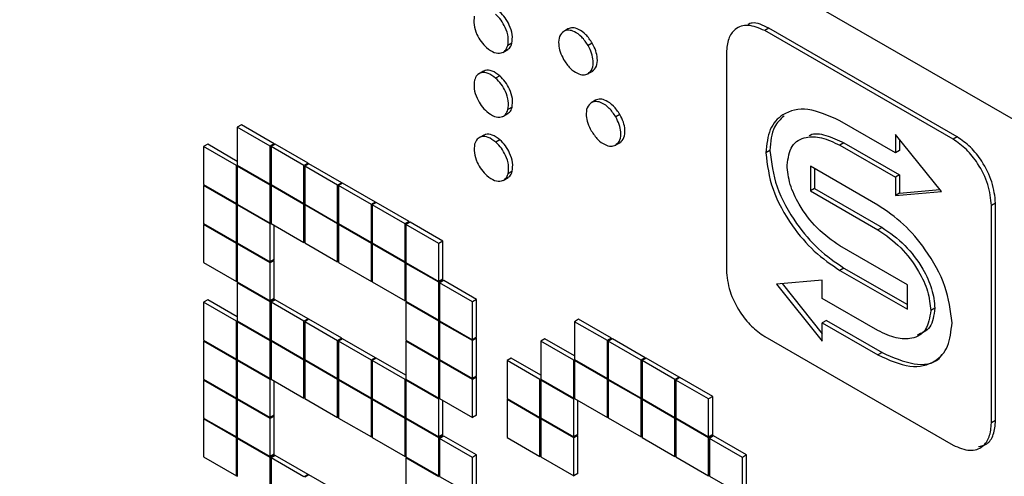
# Model space of a CAD drawing. Header units: millimetres. Extents: x 0 to 4200, y 0 to 2970.
# Tile 68 of 75: x 3128 to 3145, y 2218 to 2226. Entities that reach past the tile are written whole.
import ezdxf

# ---------------------------------------------------------------- set-up
doc = ezdxf.new("R2010")
doc.units = ezdxf.units.MM
doc.header["$LTSCALE"] = 10

msp = doc.modelspace()

# ---------------------------------------------------------------- linework, layer by layer
at = {"color": 7, "linetype": 'Continuous', "lineweight": 25}
for p, q in [((3154.07, 2218.932), (3094.389, 2253.385)), ((3137.578, 2225.506), (3137.569, 2225.5)), ((3137.649, 2225.547), (3137.578, 2225.506)), ((3141.104, 2225.56), (3141.033, 2225.519)), ((3144.273, 2223.649), (3141.033, 2225.519)), ((3144.343, 2223.69), (3141.104, 2225.56)), ((3136.687, 2225.301), (3136.616, 2225.26)), ((3138.069, 2225.303), (3137.998, 2225.262)), ((3136.531, 2225.144), (3136.619, 2225.195)), ((3140.374, 2225.138), (3140.374, 2221.397)), ((3136.201, 2224.822), (3136.113, 2224.771)), ((3136.479, 2224.741), (3136.408, 2224.7)), ((3137.989, 2224.772), (3138.078, 2224.823)), ((3138.052, 2224.278), (3138.043, 2224.273)), ((3138.123, 2224.319), (3138.052, 2224.278)), ((3136.534, 2224.043), (3136.622, 2224.094)), ((3136.69, 2224.199), (3136.619, 2224.158)), ((3138.544, 2224.075), (3138.473, 2224.034)), ((3132.037, 2223.896), (3131.966, 2223.856)), ((3132.602, 2223.57), (3132.037, 2223.896)), ((3143.282, 2223.416), (3142.326, 2223.968)), ((3131.966, 2223.856), (3131.966, 2223.202)), ((3132.532, 2223.529), (3131.966, 2223.856)), ((3136.204, 2223.72), (3136.115, 2223.669)), ((3144.071, 2222.749), (3143.282, 2223.731)), ((3143.282, 2223.731), (3143.282, 2223.416)), ((3131.457, 2223.562), (3131.386, 2223.521)), ((3131.966, 2223.268), (3131.457, 2223.562)), ((3132.602, 2223.57), (3132.532, 2223.529)), ((3132.617, 2223.562), (3132.546, 2223.521)), ((3132.602, 2223.554), (3132.602, 2223.57)), ((3133.182, 2223.235), (3132.617, 2223.562)), ((3136.482, 2223.639), (3136.411, 2223.598)), ((3138.464, 2223.544), (3138.552, 2223.595)), ((3142.396, 2223.587), (3142.326, 2223.546)), ((3142.326, 2223.546), (3143.282, 2222.994)), ((3142.396, 2223.587), (3143.353, 2223.034)), ((3143.353, 2223.643), (3143.353, 2223.457)), ((3144.343, 2223.69), (3144.273, 2223.649)), ((3131.386, 2223.521), (3131.386, 2222.868)), ((3131.952, 2223.194), (3131.386, 2223.521)), ((3132.532, 2222.876), (3132.532, 2223.529)), ((3132.546, 2223.521), (3132.546, 2222.868)), ((3133.111, 2223.194), (3132.546, 2223.521)), ((3141.122, 2223.456), (3141.052, 2223.415)), ((3143.353, 2223.457), (3143.282, 2223.416)), ((3131.966, 2223.202), (3131.952, 2223.194)), ((3131.966, 2223.202), (3132.532, 2222.876)), ((3133.182, 2223.235), (3133.111, 2223.194)), ((3133.196, 2223.227), (3133.126, 2223.186)), ((3133.182, 2223.219), (3133.182, 2223.235)), ((3133.762, 2222.9), (3133.196, 2223.227)), ((3131.952, 2222.541), (3131.952, 2223.194)), ((3131.98, 2223.194), (3131.966, 2223.186)), ((3131.966, 2223.186), (3131.966, 2222.533)), ((3132.532, 2222.86), (3131.966, 2223.186)), ((3133.111, 2222.541), (3133.111, 2223.194)), ((3133.126, 2223.186), (3133.126, 2222.533)), ((3133.691, 2222.86), (3133.126, 2223.186)), ((3136.693, 2223.097), (3136.622, 2223.056)), ((3142.98, 2222.513), (3141.819, 2223.183)), ((3141.819, 2223.183), (3141.819, 2222.761)), ((3141.89, 2223.142), (3141.89, 2222.802)), ((3143.353, 2223.034), (3143.282, 2222.994)), ((3143.353, 2223.034), (3143.353, 2222.719)), ((3131.386, 2222.868), (3131.952, 2222.541)), ((3132.546, 2222.884), (3132.532, 2222.876)), ((3132.546, 2222.868), (3132.532, 2222.86)), ((3132.546, 2222.868), (3133.111, 2222.541)), ((3133.762, 2222.9), (3133.691, 2222.86)), ((3133.776, 2222.892), (3133.705, 2222.851)), ((3133.762, 2222.884), (3133.762, 2222.9)), ((3134.342, 2222.566), (3133.776, 2222.892)), ((3136.537, 2222.941), (3136.625, 2222.992)), ((3143.282, 2222.994), (3143.282, 2222.679)), ((3131.4, 2222.859), (3131.386, 2222.851)), ((3131.386, 2222.851), (3131.386, 2222.198)), ((3131.952, 2222.525), (3131.386, 2222.851)), ((3132.532, 2222.206), (3132.532, 2222.86)), ((3132.56, 2222.86), (3132.546, 2222.851)), ((3132.546, 2222.851), (3132.546, 2222.198)), ((3133.111, 2222.525), (3132.546, 2222.851)), ((3133.691, 2222.206), (3133.691, 2222.86)), ((3133.705, 2222.851), (3133.705, 2222.198)), ((3134.271, 2222.525), (3133.705, 2222.851)), ((3141.89, 2222.802), (3141.819, 2222.761)), ((3141.819, 2222.761), (3142.98, 2222.091)), ((3141.89, 2222.802), (3143.051, 2222.131)), ((3143.282, 2222.679), (3144.071, 2222.749)), ((3143.353, 2222.719), (3143.282, 2222.679)), ((3143.353, 2222.719), (3144.045, 2222.782)), ((3131.966, 2222.549), (3131.952, 2222.541)), ((3131.966, 2222.533), (3131.952, 2222.525)), ((3131.952, 2221.871), (3131.952, 2222.525)), ((3131.966, 2222.533), (3132.532, 2222.206)), ((3131.98, 2222.525), (3131.966, 2222.517)), ((3133.126, 2222.549), (3133.111, 2222.541)), ((3133.126, 2222.533), (3133.111, 2222.525)), ((3133.111, 2221.872), (3133.111, 2222.525)), ((3133.126, 2222.533), (3133.691, 2222.206)), ((3133.14, 2222.525), (3133.126, 2222.517)), ((3134.342, 2222.566), (3134.271, 2222.525)), ((3134.271, 2221.872), (3134.271, 2222.525)), ((3134.356, 2222.558), (3134.285, 2222.517)), ((3134.342, 2222.549), (3134.342, 2222.566)), ((3134.922, 2222.231), (3134.356, 2222.558)), ((3145.003, 2222.547), (3144.932, 2222.506)), ((3145.003, 2218.806), (3145.003, 2222.547)), ((3131.966, 2222.517), (3131.966, 2221.863)), ((3132.532, 2222.19), (3131.966, 2222.517)), ((3133.126, 2222.517), (3133.126, 2221.863)), ((3133.691, 2222.19), (3133.126, 2222.517)), ((3134.285, 2222.517), (3134.285, 2221.863)), ((3134.851, 2222.19), (3134.285, 2222.517)), ((3144.932, 2218.765), (3144.932, 2222.506)), ((3131.386, 2222.198), (3131.952, 2221.871)), ((3131.4, 2222.19), (3131.386, 2222.182)), ((3132.546, 2222.214), (3132.532, 2222.206)), ((3132.546, 2222.198), (3132.532, 2222.19)), ((3132.532, 2221.537), (3132.532, 2222.19)), ((3132.546, 2222.198), (3133.111, 2221.872)), ((3133.705, 2222.215), (3133.691, 2222.206)), ((3133.705, 2222.198), (3133.691, 2222.19)), ((3133.691, 2221.537), (3133.691, 2222.19)), ((3133.705, 2222.198), (3134.271, 2221.872)), ((3133.72, 2222.19), (3133.705, 2222.182)), ((3134.922, 2222.231), (3134.851, 2222.19)), ((3134.851, 2221.537), (3134.851, 2222.19)), ((3134.936, 2222.223), (3134.865, 2222.182)), ((3134.922, 2222.215), (3134.922, 2222.231)), ((3135.502, 2221.896), (3134.936, 2222.223)), ((3131.386, 2222.182), (3131.386, 2221.528)), ((3131.952, 2221.855), (3131.386, 2222.182)), ((3132.602, 2221.578), (3132.602, 2222.165)), ((3133.705, 2222.182), (3133.705, 2221.529)), ((3134.271, 2221.855), (3133.705, 2222.182)), ((3134.865, 2222.182), (3134.865, 2221.529)), ((3135.431, 2221.855), (3134.865, 2222.182)), ((3143.051, 2222.131), (3142.98, 2222.091)), ((3131.966, 2221.88), (3131.952, 2221.871)), ((3131.966, 2221.863), (3131.952, 2221.855)), ((3131.952, 2221.202), (3131.952, 2221.855)), ((3131.966, 2221.863), (3132.532, 2221.537)), ((3131.98, 2221.855), (3131.966, 2221.847)), ((3131.966, 2221.847), (3131.966, 2221.194)), ((3132.532, 2221.52), (3131.966, 2221.847)), ((3133.126, 2221.88), (3133.111, 2221.872)), ((3133.126, 2221.863), (3133.691, 2221.537)), ((3134.285, 2221.88), (3134.271, 2221.872)), ((3134.285, 2221.863), (3134.271, 2221.855)), ((3134.271, 2221.202), (3134.271, 2221.855)), ((3134.285, 2221.863), (3134.851, 2221.537)), ((3134.299, 2221.855), (3134.285, 2221.847)), ((3134.285, 2221.847), (3134.285, 2221.194)), ((3134.851, 2221.521), (3134.285, 2221.847)), ((3135.502, 2221.896), (3135.431, 2221.855)), ((3135.431, 2221.202), (3135.431, 2221.855)), ((3135.502, 2221.243), (3135.502, 2221.896)), ((3143.486, 2221.143), (3142.326, 2221.813)), ((3131.386, 2221.528), (3131.952, 2221.202)), ((3132.602, 2221.578), (3132.532, 2221.537)), ((3132.602, 2221.561), (3132.532, 2221.52)), ((3132.532, 2220.867), (3132.532, 2221.52)), ((3132.602, 2221.561), (3132.588, 2221.569)), ((3132.602, 2220.908), (3132.602, 2221.561)), ((3133.705, 2221.545), (3133.691, 2221.537)), ((3133.705, 2221.529), (3134.271, 2221.202)), ((3134.865, 2221.545), (3134.851, 2221.537)), ((3134.865, 2221.529), (3134.851, 2221.521)), ((3134.851, 2220.867), (3134.851, 2221.521)), ((3134.865, 2221.529), (3135.431, 2221.202)), ((3134.879, 2221.521), (3134.865, 2221.512)), ((3134.865, 2221.512), (3134.865, 2220.859)), ((3135.431, 2221.186), (3134.865, 2221.512)), ((3142.396, 2221.431), (3142.326, 2221.391)), ((3142.326, 2221.391), (3143.486, 2220.721)), ((3142.396, 2221.431), (3143.486, 2220.802)), ((3131.966, 2221.21), (3131.952, 2221.202)), ((3131.966, 2221.194), (3132.532, 2220.867)), ((3131.98, 2221.186), (3131.966, 2221.177)), ((3131.966, 2221.177), (3131.966, 2220.524)), ((3132.532, 2220.851), (3131.966, 2221.177)), ((3134.285, 2221.21), (3134.271, 2221.202)), ((3134.285, 2221.194), (3134.851, 2220.867)), ((3135.502, 2221.243), (3135.431, 2221.202)), ((3135.502, 2221.227), (3135.431, 2221.186)), ((3135.431, 2220.533), (3135.431, 2221.186)), ((3135.516, 2221.219), (3135.445, 2221.178)), ((3135.445, 2221.178), (3135.445, 2220.524)), ((3136.011, 2220.851), (3135.445, 2221.178)), ((3135.502, 2221.227), (3135.487, 2221.235)), ((3135.502, 2221.21), (3135.502, 2221.227)), ((3136.081, 2220.892), (3135.516, 2221.219)), ((3142.023, 2221.225), (3141.234, 2221.154)), ((3142.023, 2220.91), (3142.023, 2221.225)), ((3141.234, 2221.154), (3142.023, 2220.172)), ((3141.331, 2221.163), (3142.023, 2220.301)), ((3143.486, 2220.721), (3143.486, 2221.143)), ((3131.457, 2220.883), (3131.386, 2220.843)), ((3131.386, 2220.843), (3131.386, 2220.189)), ((3131.952, 2220.516), (3131.386, 2220.843)), ((3131.966, 2220.589), (3131.457, 2220.883)), ((3132.602, 2220.908), (3132.532, 2220.867)), ((3132.602, 2220.892), (3132.532, 2220.851)), ((3132.532, 2220.198), (3132.532, 2220.851)), ((3132.617, 2220.883), (3132.546, 2220.843)), ((3133.111, 2220.516), (3132.546, 2220.843)), ((3132.546, 2220.843), (3132.546, 2220.189)), ((3132.602, 2220.892), (3132.588, 2220.9)), ((3132.602, 2220.875), (3132.602, 2220.892)), ((3133.182, 2220.557), (3132.617, 2220.883)), ((3134.865, 2220.876), (3134.851, 2220.867)), ((3134.865, 2220.859), (3135.431, 2220.533)), ((3134.879, 2220.851), (3134.865, 2220.843)), ((3134.865, 2220.843), (3134.865, 2220.19)), ((3135.431, 2220.516), (3134.865, 2220.843)), ((3136.081, 2220.892), (3136.011, 2220.851)), ((3136.011, 2220.198), (3136.011, 2220.851)), ((3136.081, 2220.239), (3136.081, 2220.892)), ((3142.98, 2220.357), (3142.023, 2220.91)), ((3143.959, 2220.74), (3143.888, 2220.7)), ((3131.966, 2220.524), (3131.952, 2220.516)), ((3131.952, 2219.863), (3131.952, 2220.516)), ((3131.966, 2220.524), (3132.532, 2220.198)), ((3131.98, 2220.516), (3131.966, 2220.508)), ((3131.966, 2220.508), (3131.966, 2219.855)), ((3132.532, 2220.181), (3131.966, 2220.508)), ((3133.182, 2220.557), (3133.111, 2220.516)), ((3133.111, 2219.863), (3133.111, 2220.516)), ((3133.196, 2220.549), (3133.126, 2220.508)), ((3133.691, 2220.181), (3133.126, 2220.508)), ((3133.126, 2220.508), (3133.126, 2219.855)), ((3133.182, 2220.541), (3133.182, 2220.557)), ((3133.762, 2220.222), (3133.196, 2220.549)), ((3135.445, 2220.541), (3135.431, 2220.533)), ((3135.445, 2220.524), (3135.431, 2220.516)), ((3135.431, 2219.863), (3135.431, 2220.516)), ((3135.445, 2220.524), (3136.011, 2220.198)), ((3135.459, 2220.516), (3135.445, 2220.508)), ((3135.445, 2220.508), (3135.445, 2219.855)), ((3136.011, 2220.182), (3135.445, 2220.508)), ((3137.835, 2220.549), (3137.764, 2220.508)), ((3137.764, 2220.508), (3137.764, 2219.855)), ((3138.33, 2220.182), (3137.764, 2220.508)), ((3138.401, 2220.223), (3137.835, 2220.549)), ((3142.094, 2220.528), (3142.023, 2220.487)), ((3142.094, 2220.528), (3143.051, 2219.976)), ((3142.023, 2220.172), (3142.023, 2220.487)), ((3142.023, 2220.487), (3142.98, 2219.935)), ((3131.386, 2220.189), (3131.952, 2219.863)), ((3131.4, 2220.181), (3131.386, 2220.173)), ((3131.952, 2219.846), (3131.386, 2220.173)), ((3131.386, 2220.173), (3131.386, 2219.52)), ((3132.546, 2220.206), (3132.532, 2220.198)), ((3132.546, 2220.189), (3132.532, 2220.181)), ((3132.532, 2219.528), (3132.532, 2220.181)), ((3132.546, 2220.189), (3133.111, 2219.863)), ((3132.56, 2220.181), (3132.546, 2220.173)), ((3132.546, 2220.173), (3132.546, 2219.52)), ((3133.111, 2219.847), (3132.546, 2220.173)), ((3133.762, 2220.222), (3133.691, 2220.181)), ((3133.691, 2219.528), (3133.691, 2220.181)), ((3133.776, 2220.214), (3133.705, 2220.173)), ((3134.271, 2219.847), (3133.705, 2220.173)), ((3133.705, 2220.173), (3133.705, 2219.52)), ((3133.762, 2220.206), (3133.762, 2220.222)), ((3134.342, 2219.887), (3133.776, 2220.214)), ((3134.865, 2220.19), (3135.431, 2219.863)), ((3134.879, 2220.181), (3134.865, 2220.173)), ((3135.431, 2219.847), (3134.865, 2220.173)), ((3134.865, 2220.173), (3134.865, 2219.52)), ((3136.081, 2220.239), (3136.011, 2220.198)), ((3136.081, 2220.222), (3136.011, 2220.182)), ((3136.011, 2219.528), (3136.011, 2220.182)), ((3136.081, 2220.222), (3136.067, 2220.231)), ((3136.081, 2219.569), (3136.081, 2220.222)), ((3137.255, 2220.214), (3137.184, 2220.174)), ((3137.184, 2220.174), (3137.184, 2219.52)), ((3137.75, 2219.847), (3137.184, 2220.174)), ((3137.764, 2219.92), (3137.255, 2220.214)), ((3138.401, 2220.223), (3138.33, 2220.182)), ((3138.33, 2219.529), (3138.33, 2220.182)), ((3138.415, 2220.214), (3138.344, 2220.174)), ((3138.344, 2220.174), (3138.344, 2219.52)), ((3138.91, 2219.847), (3138.344, 2220.174)), ((3138.401, 2220.206), (3138.401, 2220.223)), ((3138.98, 2219.888), (3138.415, 2220.214)), ((3141.033, 2220.254), (3144.273, 2218.384)), ((3131.966, 2219.871), (3131.952, 2219.863)), ((3131.966, 2219.855), (3131.952, 2219.846)), ((3131.952, 2219.193), (3131.952, 2219.846)), ((3131.966, 2219.855), (3132.532, 2219.528)), ((3131.98, 2219.846), (3131.966, 2219.838)), ((3132.532, 2219.512), (3131.966, 2219.838)), ((3131.966, 2219.838), (3131.966, 2219.185)), ((3133.126, 2219.871), (3133.111, 2219.863)), ((3133.126, 2219.855), (3133.111, 2219.847)), ((3133.111, 2219.193), (3133.111, 2219.847)), ((3133.126, 2219.855), (3133.691, 2219.528)), ((3133.14, 2219.847), (3133.126, 2219.838)), ((3133.126, 2219.838), (3133.126, 2219.185)), ((3133.691, 2219.512), (3133.126, 2219.838)), ((3134.342, 2219.887), (3134.271, 2219.847)), ((3134.271, 2219.193), (3134.271, 2219.847)), ((3134.356, 2219.879), (3134.285, 2219.838)), ((3134.851, 2219.512), (3134.285, 2219.838)), ((3134.285, 2219.838), (3134.285, 2219.185)), ((3134.342, 2219.871), (3134.342, 2219.887)), ((3134.865, 2219.585), (3134.356, 2219.879)), ((3135.445, 2219.871), (3135.431, 2219.863)), ((3135.445, 2219.855), (3135.431, 2219.847)), ((3135.431, 2219.194), (3135.431, 2219.847)), ((3135.445, 2219.855), (3136.011, 2219.528)), ((3135.459, 2219.847), (3135.445, 2219.839)), ((3136.011, 2219.512), (3135.445, 2219.839)), ((3135.445, 2219.839), (3135.445, 2219.185)), ((3136.675, 2219.88), (3136.605, 2219.839)), ((3136.605, 2219.839), (3136.605, 2219.185)), ((3137.17, 2219.512), (3136.605, 2219.839)), ((3137.184, 2219.586), (3136.675, 2219.88)), ((3137.764, 2219.855), (3137.75, 2219.847)), ((3137.75, 2219.194), (3137.75, 2219.847)), ((3137.764, 2219.855), (3138.33, 2219.529)), ((3137.778, 2219.847), (3137.764, 2219.839)), ((3137.764, 2219.839), (3137.764, 2219.186)), ((3138.33, 2219.512), (3137.764, 2219.839)), ((3138.98, 2219.888), (3138.91, 2219.847)), ((3138.91, 2219.194), (3138.91, 2219.847)), ((3138.995, 2219.88), (3138.924, 2219.839)), ((3138.924, 2219.839), (3138.924, 2219.186)), ((3139.49, 2219.512), (3138.924, 2219.839)), ((3138.98, 2219.872), (3138.98, 2219.888)), ((3139.56, 2219.553), (3138.995, 2219.88)), ((3143.051, 2219.976), (3142.98, 2219.935)), ((3131.386, 2219.52), (3131.952, 2219.193)), ((3131.4, 2219.512), (3131.386, 2219.503)), ((3131.952, 2219.177), (3131.386, 2219.503)), ((3131.386, 2219.503), (3131.386, 2218.85)), ((3132.546, 2219.536), (3132.532, 2219.528)), ((3132.546, 2219.52), (3132.532, 2219.512)), ((3132.532, 2218.858), (3132.532, 2219.512)), ((3132.546, 2219.52), (3133.111, 2219.193)), ((3132.602, 2218.899), (3132.602, 2219.487)), ((3133.705, 2219.536), (3133.691, 2219.528)), ((3133.705, 2219.52), (3133.691, 2219.512)), ((3133.691, 2218.859), (3133.691, 2219.512)), ((3133.705, 2219.52), (3134.271, 2219.193)), ((3133.72, 2219.512), (3133.705, 2219.504)), ((3133.705, 2219.504), (3133.705, 2218.85)), ((3134.271, 2219.177), (3133.705, 2219.504)), ((3134.865, 2219.52), (3134.851, 2219.512)), ((3134.851, 2218.859), (3134.851, 2219.512)), ((3134.865, 2219.52), (3135.431, 2219.194)), ((3134.879, 2219.512), (3134.865, 2219.504)), ((3134.865, 2219.504), (3134.865, 2218.851)), ((3135.431, 2219.177), (3134.865, 2219.504)), ((3136.081, 2219.569), (3136.011, 2219.528)), ((3136.081, 2219.553), (3136.011, 2219.512)), ((3136.011, 2218.859), (3136.011, 2219.512)), ((3136.081, 2219.553), (3136.067, 2219.561)), ((3136.081, 2218.9), (3136.081, 2219.553)), ((3137.184, 2219.52), (3137.17, 2219.512)), ((3137.17, 2218.859), (3137.17, 2219.512)), ((3137.184, 2219.52), (3137.75, 2219.194)), ((3137.199, 2219.512), (3137.184, 2219.504)), ((3137.75, 2219.177), (3137.184, 2219.504)), ((3137.184, 2219.504), (3137.184, 2218.851)), ((3138.344, 2219.537), (3138.33, 2219.529)), ((3138.344, 2219.52), (3138.33, 2219.512)), ((3138.33, 2218.859), (3138.33, 2219.512)), ((3138.344, 2219.52), (3138.91, 2219.194)), ((3138.358, 2219.512), (3138.344, 2219.504)), ((3138.344, 2219.504), (3138.344, 2218.851)), ((3138.91, 2219.178), (3138.344, 2219.504)), ((3139.56, 2219.553), (3139.49, 2219.512)), ((3139.49, 2218.859), (3139.49, 2219.512)), ((3139.574, 2219.545), (3139.504, 2219.504)), ((3139.504, 2219.504), (3139.504, 2218.851)), ((3140.069, 2219.178), (3139.504, 2219.504)), ((3139.56, 2219.537), (3139.56, 2219.553)), ((3140.14, 2219.218), (3139.574, 2219.545)), ((3131.966, 2219.201), (3131.952, 2219.193)), ((3131.966, 2219.185), (3131.952, 2219.177)), ((3131.952, 2218.524), (3131.952, 2219.177)), ((3131.966, 2219.185), (3132.532, 2218.858)), ((3131.98, 2219.177), (3131.966, 2219.169)), ((3131.966, 2219.169), (3131.966, 2218.515)), ((3132.532, 2218.842), (3131.966, 2219.169)), ((3133.126, 2219.201), (3133.111, 2219.193)), ((3133.126, 2219.185), (3133.691, 2218.859)), ((3134.285, 2219.202), (3134.271, 2219.193)), ((3134.285, 2219.185), (3134.271, 2219.177)), ((3134.271, 2218.524), (3134.271, 2219.177)), ((3134.285, 2219.185), (3134.851, 2218.859)), ((3134.299, 2219.177), (3134.285, 2219.169)), ((3134.285, 2219.169), (3134.285, 2218.516)), ((3134.851, 2218.842), (3134.285, 2219.169)), ((3135.445, 2219.202), (3135.431, 2219.194)), ((3135.445, 2219.185), (3135.431, 2219.177)), ((3135.431, 2218.524), (3135.431, 2219.177)), ((3135.445, 2219.185), (3136.011, 2218.859)), ((3135.502, 2218.565), (3135.502, 2219.153)), ((3136.605, 2219.185), (3137.17, 2218.859)), ((3136.619, 2219.177), (3136.605, 2219.169)), ((3136.605, 2219.169), (3136.605, 2218.516)), ((3137.17, 2218.843), (3136.605, 2219.169)), ((3137.764, 2219.202), (3137.75, 2219.194)), ((3137.764, 2219.186), (3137.75, 2219.177)), ((3137.75, 2218.524), (3137.75, 2219.177)), ((3137.764, 2219.186), (3138.33, 2218.859)), ((3137.821, 2218.565), (3137.821, 2219.153)), ((3138.924, 2219.202), (3138.91, 2219.194)), ((3138.924, 2219.186), (3138.91, 2219.178)), ((3138.91, 2218.524), (3138.91, 2219.178)), ((3138.924, 2219.186), (3139.49, 2218.859)), ((3138.938, 2219.178), (3138.924, 2219.169)), ((3138.924, 2219.169), (3138.924, 2218.516)), ((3139.49, 2218.843), (3138.924, 2219.169)), ((3140.14, 2219.218), (3140.069, 2219.178)), ((3140.069, 2218.524), (3140.069, 2219.178)), ((3140.14, 2218.565), (3140.14, 2219.218)), ((3131.386, 2218.85), (3131.952, 2218.524)), ((3131.4, 2218.842), (3131.386, 2218.834)), ((3131.952, 2218.507), (3131.386, 2218.834)), ((3131.386, 2218.834), (3131.386, 2218.181)), ((3132.602, 2218.899), (3132.532, 2218.858)), ((3132.602, 2218.883), (3132.532, 2218.842)), ((3132.532, 2218.189), (3132.532, 2218.842)), ((3132.602, 2218.883), (3132.588, 2218.891)), ((3132.602, 2218.23), (3132.602, 2218.883)), ((3133.705, 2218.867), (3133.691, 2218.859)), ((3133.705, 2218.85), (3134.271, 2218.524)), ((3134.865, 2218.867), (3134.851, 2218.859)), ((3134.865, 2218.851), (3134.851, 2218.842)), ((3134.851, 2218.189), (3134.851, 2218.842)), ((3134.865, 2218.851), (3135.431, 2218.524)), ((3134.879, 2218.842), (3134.865, 2218.834)), ((3134.865, 2218.834), (3134.865, 2218.181)), ((3135.431, 2218.508), (3134.865, 2218.834)), ((3136.081, 2218.9), (3136.011, 2218.859)), ((3137.184, 2218.867), (3137.17, 2218.859)), ((3137.184, 2218.851), (3137.17, 2218.843)), ((3137.17, 2218.189), (3137.17, 2218.843)), ((3137.184, 2218.851), (3137.75, 2218.524)), ((3137.199, 2218.843), (3137.184, 2218.834)), ((3137.184, 2218.834), (3137.184, 2218.181)), ((3137.75, 2218.508), (3137.184, 2218.834)), ((3138.344, 2218.867), (3138.33, 2218.859)), ((3138.344, 2218.851), (3138.91, 2218.524)), ((3139.504, 2218.867), (3139.49, 2218.859)), ((3139.504, 2218.851), (3139.49, 2218.843)), ((3139.49, 2218.19), (3139.49, 2218.843)), ((3139.504, 2218.851), (3140.069, 2218.524)), ((3139.518, 2218.843), (3139.504, 2218.835)), ((3139.504, 2218.835), (3139.504, 2218.181)), ((3140.069, 2218.508), (3139.504, 2218.835)), ((3145.003, 2218.806), (3144.932, 2218.765)), ((3131.966, 2218.532), (3131.952, 2218.524)), ((3131.966, 2218.515), (3131.952, 2218.507)), ((3131.952, 2217.854), (3131.952, 2218.507)), ((3131.966, 2218.515), (3132.532, 2218.189)), ((3131.98, 2218.507), (3131.966, 2218.499)), ((3131.966, 2218.499), (3131.966, 2217.846)), ((3132.532, 2218.173), (3131.966, 2218.499)), ((3134.285, 2218.532), (3134.271, 2218.524)), ((3134.285, 2218.516), (3134.851, 2218.189)), ((3135.502, 2218.565), (3135.431, 2218.524)), ((3135.502, 2218.548), (3135.431, 2218.508)), ((3135.431, 2217.854), (3135.431, 2218.508)), ((3135.516, 2218.54), (3135.445, 2218.499)), ((3135.445, 2218.499), (3135.445, 2217.846)), ((3136.011, 2218.173), (3135.445, 2218.499)), ((3135.502, 2218.548), (3135.487, 2218.557)), ((3135.502, 2218.532), (3135.502, 2218.548)), ((3136.081, 2218.214), (3135.516, 2218.54)), ((3136.605, 2218.516), (3137.17, 2218.189)), ((3137.821, 2218.565), (3137.75, 2218.524)), ((3137.821, 2218.549), (3137.75, 2218.508)), ((3137.75, 2217.855), (3137.75, 2218.508)), ((3137.821, 2218.549), (3137.807, 2218.557)), ((3137.821, 2217.895), (3137.821, 2218.549)), ((3138.924, 2218.532), (3138.91, 2218.524)), ((3138.924, 2218.516), (3139.49, 2218.19)), ((3140.14, 2218.565), (3140.069, 2218.524)), ((3140.14, 2218.549), (3140.069, 2218.508)), ((3140.069, 2217.855), (3140.069, 2218.508)), ((3140.154, 2218.541), (3140.084, 2218.5)), ((3140.084, 2218.5), (3140.084, 2217.847)), ((3140.649, 2218.173), (3140.084, 2218.5)), ((3140.14, 2218.549), (3140.126, 2218.557)), ((3140.14, 2218.533), (3140.14, 2218.549)), ((3140.72, 2218.214), (3140.154, 2218.541)), ((3131.386, 2218.181), (3131.952, 2217.854)), ((3132.602, 2218.23), (3132.532, 2218.189)), ((3132.602, 2218.213), (3132.532, 2218.173)), ((3132.532, 2217.519), (3132.532, 2218.173)), ((3132.617, 2218.205), (3132.546, 2218.164)), ((3132.546, 2218.164), (3132.546, 2217.511)), ((3133.111, 2217.838), (3132.546, 2218.164)), ((3132.602, 2218.213), (3132.588, 2218.222)), ((3132.602, 2218.197), (3132.602, 2218.213)), ((3133.182, 2217.879), (3132.617, 2218.205)), ((3134.865, 2218.197), (3134.851, 2218.189)), ((3134.865, 2218.181), (3135.431, 2217.854)), ((3134.879, 2218.173), (3134.865, 2218.165)), ((3134.865, 2218.165), (3134.865, 2217.511)), ((3135.431, 2217.838), (3134.865, 2218.165)), ((3136.081, 2218.214), (3136.011, 2218.173)), ((3136.011, 2217.52), (3136.011, 2218.173)), ((3136.081, 2217.56), (3136.081, 2218.214)), ((3137.184, 2218.197), (3137.17, 2218.189)), ((3137.184, 2218.181), (3137.75, 2217.855)), ((3139.504, 2218.198), (3139.49, 2218.19)), ((3139.504, 2218.181), (3140.069, 2217.855)), ((3140.72, 2218.214), (3140.649, 2218.173)), ((3140.649, 2217.52), (3140.649, 2218.173)), ((3140.72, 2217.561), (3140.72, 2218.214)), ((3131.966, 2217.862), (3131.952, 2217.854)), ((3133.182, 2217.879), (3133.111, 2217.838)), ((3133.196, 2217.87), (3133.126, 2217.83)), ((3133.182, 2217.862), (3133.182, 2217.879)), ((3133.762, 2217.544), (3133.196, 2217.87)), ((3135.445, 2217.863), (3135.431, 2217.854)), ((3135.445, 2217.846), (3136.011, 2217.52)), ((3137.821, 2217.895), (3137.75, 2217.855)), ((3140.084, 2217.863), (3140.069, 2217.855)), ((3140.084, 2217.847), (3140.649, 2217.52))]:
    msp.add_line(p, q, dxfattribs=at)
for points, knots in [([(3136.041, 2225.768), (3136.036, 2225.72), (3136.024, 2225.626), (3136.076, 2225.464), (3136.155, 2225.325), (3136.22, 2225.259), (3136.253, 2225.226)], [0, 0, 0, 0, 0.283761, 0.557902, 0.774965, 1, 1, 1, 1]), ([(3136.616, 2225.26), (3136.622, 2225.308), (3136.634, 2225.402), (3136.582, 2225.563), (3136.503, 2225.703), (3136.438, 2225.769), (3136.405, 2225.802)], [0, 0, 0, 0, 0.283763, 0.557916, 0.775026, 1, 1, 1, 1]), ([(3136.687, 2225.301), (3136.693, 2225.348), (3136.704, 2225.442), (3136.652, 2225.604), (3136.573, 2225.744), (3136.509, 2225.809), (3136.476, 2225.843)], [0, 0, 0, 0, 0.283763, 0.557916, 0.775026, 1, 1, 1, 1]), ([(3141.033, 2225.519), (3140.935, 2225.561), (3140.742, 2225.643), (3140.527, 2225.564), (3140.397, 2225.39), (3140.382, 2225.223), (3140.374, 2225.138)], [0, 0, 0, 0, 0.283546, 0.557886, 0.775091, 1, 1, 1, 1]), ([(3141.104, 2225.56), (3141.002, 2225.61), (3140.866, 2225.678), (3140.767, 2225.635), (3140.742, 2225.624)], [0, 0, 0, 0, 0.747667, 1, 1, 1, 1]), ([(3137.578, 2225.506), (3137.55, 2225.481), (3137.497, 2225.431), (3137.484, 2225.295), (3137.511, 2225.152), (3137.555, 2225.065), (3137.577, 2225.02)], [0, 0, 0, 0, 0.283804, 0.558036, 0.775116, 1, 1, 1, 1]), ([(3137.998, 2225.262), (3137.963, 2225.314), (3137.894, 2225.416), (3137.769, 2225.503), (3137.659, 2225.535), (3137.605, 2225.516), (3137.578, 2225.506)], [0, 0, 0, 0, 0.283673, 0.557878, 0.775011, 1, 1, 1, 1]), ([(3138.069, 2225.303), (3138.034, 2225.355), (3137.964, 2225.457), (3137.84, 2225.543), (3137.73, 2225.576), (3137.676, 2225.556), (3137.649, 2225.547)], [0, 0, 0, 0, 0.283673, 0.557878, 0.775011, 1, 1, 1, 1]), ([(3136.253, 2225.226), (3136.297, 2225.193), (3136.384, 2225.13), (3136.498, 2225.124), (3136.58, 2225.168), (3136.604, 2225.229), (3136.616, 2225.26)], [0, 0, 0, 0, 0.283634, 0.557805, 0.774898, 1, 1, 1, 1]), ([(3136.607, 2225.196), (3136.62, 2225.201), (3136.659, 2225.219), (3136.676, 2225.268), (3136.687, 2225.301)], [0, 0, 0, 0, 0.328141, 1, 1, 1, 1]), ([(3137.998, 2224.777), (3138.025, 2224.802), (3138.079, 2224.851), (3138.091, 2224.988), (3138.064, 2225.13), (3138.021, 2225.218), (3137.998, 2225.262)], [0, 0, 0, 0, 0.283542, 0.557749, 0.774901, 1, 1, 1, 1]), ([(3138.069, 2224.818), (3138.096, 2224.843), (3138.15, 2224.892), (3138.162, 2225.028), (3138.135, 2225.171), (3138.091, 2225.259), (3138.069, 2225.303)], [0, 0, 0, 0, 0.283542, 0.557749, 0.774901, 1, 1, 1, 1]), ([(3137.577, 2225.02), (3137.612, 2224.968), (3137.682, 2224.866), (3137.807, 2224.78), (3137.917, 2224.747), (3137.971, 2224.767), (3137.998, 2224.777)], [0, 0, 0, 0, 0.2836203, 0.5577267, 0.7748198, 1, 1, 1, 1]), ([(3136.408, 2224.7), (3136.364, 2224.732), (3136.277, 2224.796), (3136.163, 2224.802), (3136.081, 2224.758), (3136.057, 2224.697), (3136.044, 2224.666)], [0, 0, 0, 0, 0.28358, 0.557699, 0.774865, 1, 1, 1, 1]), ([(3136.479, 2224.741), (3136.435, 2224.773), (3136.349, 2224.835), (3136.246, 2224.847), (3136.206, 2224.82), (3136.195, 2224.812)], [0, 0, 0, 0, 0.426782, 0.839326, 1, 1, 1, 1]), ([(3136.69, 2224.199), (3136.696, 2224.247), (3136.707, 2224.341), (3136.655, 2224.502), (3136.576, 2224.642), (3136.512, 2224.707), (3136.479, 2224.741)], [0, 0, 0, 0, 0.283667, 0.557888, 0.774988, 1, 1, 1, 1]), ([(3136.044, 2224.666), (3136.038, 2224.618), (3136.027, 2224.524), (3136.079, 2224.363), (3136.158, 2224.223), (3136.223, 2224.158), (3136.256, 2224.124)], [0, 0, 0, 0, 0.283529, 0.557844, 0.775045, 1, 1, 1, 1]), ([(3136.619, 2224.158), (3136.625, 2224.206), (3136.637, 2224.3), (3136.585, 2224.461), (3136.506, 2224.601), (3136.441, 2224.667), (3136.408, 2224.7)], [0, 0, 0, 0, 0.283667, 0.557888, 0.774988, 1, 1, 1, 1]), ([(3138.052, 2224.278), (3138.025, 2224.253), (3137.971, 2224.204), (3137.959, 2224.067), (3137.986, 2223.924), (3138.029, 2223.837), (3138.052, 2223.793)], [0, 0, 0, 0, 0.283475, 0.557773, 0.774968, 1, 1, 1, 1]), ([(3138.473, 2224.034), (3138.438, 2224.086), (3138.368, 2224.189), (3138.243, 2224.275), (3138.133, 2224.307), (3138.079, 2224.288), (3138.052, 2224.278)], [0, 0, 0, 0, 0.28373, 0.557892, 0.774975, 1, 1, 1, 1]), ([(3138.544, 2224.075), (3138.508, 2224.127), (3138.439, 2224.229), (3138.314, 2224.316), (3138.204, 2224.348), (3138.15, 2224.329), (3138.123, 2224.319)], [0, 0, 0, 0, 0.28373, 0.557892, 0.774975, 1, 1, 1, 1]), ([(3136.256, 2224.124), (3136.3, 2224.092), (3136.387, 2224.028), (3136.501, 2224.023), (3136.583, 2224.066), (3136.607, 2224.127), (3136.619, 2224.158)], [0, 0, 0, 0, 0.2837363, 0.5580095, 0.7751269, 1, 1, 1, 1]), ([(3136.61, 2224.094), (3136.623, 2224.1), (3136.662, 2224.118), (3136.679, 2224.166), (3136.69, 2224.199)], [0, 0, 0, 0, 0.328629, 1, 1, 1, 1]), ([(3138.543, 2223.59), (3138.57, 2223.615), (3138.624, 2223.664), (3138.637, 2223.801), (3138.61, 2223.944), (3138.566, 2224.031), (3138.544, 2224.075)], [0, 0, 0, 0, 0.283653, 0.557864, 0.775007, 1, 1, 1, 1]), ([(3142.326, 2223.968), (3142.137, 2224.053), (3141.774, 2224.216), (3141.357, 2224.119), (3141.099, 2223.845), (3141.067, 2223.558), (3141.052, 2223.415)], [0, 0, 0, 0, 0.300193, 0.579219, 0.789369, 1, 1, 1, 1]), ([(3141.365, 2224.048), (3141.303, 2223.992), (3141.158, 2223.862), (3141.135, 2223.603), (3141.122, 2223.456)], [0, 0, 0, 0, 0.431566, 1, 1, 1, 1]), ([(3138.472, 2223.549), (3138.5, 2223.574), (3138.553, 2223.623), (3138.566, 2223.76), (3138.539, 2223.903), (3138.495, 2223.99), (3138.473, 2224.034)], [0, 0, 0, 0, 0.283653, 0.557864, 0.775007, 1, 1, 1, 1]), ([(3136.482, 2223.639), (3136.438, 2223.671), (3136.352, 2223.733), (3136.249, 2223.745), (3136.209, 2223.718), (3136.198, 2223.71)], [0, 0, 0, 0, 0.4266318, 0.8387931, 1, 1, 1, 1]), ([(3138.052, 2223.793), (3138.087, 2223.741), (3138.156, 2223.638), (3138.281, 2223.552), (3138.391, 2223.52), (3138.445, 2223.539), (3138.472, 2223.549)], [0, 0, 0, 0, 0.2837411, 0.5578936, 0.7750172, 1, 1, 1, 1]), ([(3141.795, 2223.708), (3141.802, 2223.712), (3141.875, 2223.763), (3142.091, 2223.727), (3142.292, 2223.635), (3142.396, 2223.587)], [0, 0, 0, 0, 0.048715, 0.507493, 1, 1, 1, 1]), ([(3136.047, 2223.565), (3136.041, 2223.517), (3136.03, 2223.423), (3136.082, 2223.261), (3136.161, 2223.121), (3136.226, 2223.056), (3136.259, 2223.022)], [0, 0, 0, 0, 0.283866, 0.558115, 0.775152, 1, 1, 1, 1]), ([(3136.411, 2223.598), (3136.367, 2223.631), (3136.28, 2223.694), (3136.166, 2223.7), (3136.084, 2223.656), (3136.06, 2223.595), (3136.047, 2223.565)], [0, 0, 0, 0, 0.2838, 0.557975, 0.775043, 1, 1, 1, 1]), ([(3136.622, 2223.056), (3136.628, 2223.104), (3136.64, 2223.198), (3136.588, 2223.36), (3136.509, 2223.499), (3136.444, 2223.565), (3136.411, 2223.598)], [0, 0, 0, 0, 0.283789, 0.557956, 0.775028, 1, 1, 1, 1]), ([(3136.693, 2223.097), (3136.699, 2223.145), (3136.71, 2223.239), (3136.658, 2223.401), (3136.58, 2223.54), (3136.515, 2223.606), (3136.482, 2223.639)], [0, 0, 0, 0, 0.283789, 0.557956, 0.775028, 1, 1, 1, 1]), ([(3141.417, 2223.204), (3141.436, 2223.324), (3141.474, 2223.567), (3141.723, 2223.7), (3142.014, 2223.696), (3142.219, 2223.597), (3142.326, 2223.546)], [0, 0, 0, 0, 0.258953, 0.527679, 0.755466, 1, 1, 1, 1]), ([(3144.932, 2222.506), (3144.919, 2222.627), (3144.894, 2222.865), (3144.718, 2223.214), (3144.503, 2223.489), (3144.35, 2223.595), (3144.273, 2223.649)], [0, 0, 0, 0, 0.283659, 0.558035, 0.7752, 1, 1, 1, 1]), ([(3145.003, 2222.547), (3144.99, 2222.668), (3144.965, 2222.906), (3144.789, 2223.255), (3144.574, 2223.529), (3144.421, 2223.636), (3144.343, 2223.69)], [0, 0, 0, 0, 0.283659, 0.558035, 0.7752, 1, 1, 1, 1]), ([(3141.052, 2223.415), (3141.077, 2223.207), (3141.129, 2222.787), (3141.475, 2222.174), (3141.886, 2221.689), (3142.176, 2221.492), (3142.326, 2221.391)], [0, 0, 0, 0, 0.26655, 0.536894, 0.761408, 1, 1, 1, 1]), ([(3141.122, 2223.456), (3141.148, 2223.248), (3141.2, 2222.828), (3141.546, 2222.215), (3141.957, 2221.73), (3142.247, 2221.533), (3142.396, 2221.431)], [0, 0, 0, 0, 0.26655, 0.536894, 0.761408, 1, 1, 1, 1]), ([(3142.326, 2221.813), (3142.192, 2221.906), (3141.935, 2222.085), (3141.638, 2222.481), (3141.452, 2222.874), (3141.429, 2223.094), (3141.417, 2223.204)], [0, 0, 0, 0, 0.307295, 0.588451, 0.795604, 1, 1, 1, 1]), ([(3136.259, 2223.022), (3136.303, 2222.99), (3136.39, 2222.927), (3136.504, 2222.921), (3136.586, 2222.965), (3136.61, 2223.025), (3136.622, 2223.056)], [0, 0, 0, 0, 0.283855, 0.558097, 0.775136, 1, 1, 1, 1]), ([(3136.613, 2222.992), (3136.626, 2222.998), (3136.665, 2223.016), (3136.682, 2223.065), (3136.693, 2223.097)], [0, 0, 0, 0, 0.3281572, 1, 1, 1, 1]), ([(3144.254, 2220.488), (3144.228, 2220.697), (3144.176, 2221.116), (3143.83, 2221.73), (3143.419, 2222.215), (3143.129, 2222.412), (3142.98, 2222.513)], [0, 0, 0, 0, 0.266534, 0.536887, 0.761413, 1, 1, 1, 1]), ([(3142.98, 2222.091), (3143.114, 2221.997), (3143.37, 2221.819), (3143.668, 2221.422), (3143.854, 2221.029), (3143.877, 2220.809), (3143.888, 2220.7)], [0, 0, 0, 0, 0.307354, 0.588507, 0.795636, 1, 1, 1, 1]), ([(3143.051, 2222.131), (3143.185, 2222.038), (3143.441, 2221.86), (3143.739, 2221.463), (3143.925, 2221.07), (3143.948, 2220.85), (3143.959, 2220.74)], [0, 0, 0, 0, 0.307354, 0.588507, 0.795636, 1, 1, 1, 1]), ([(3140.374, 2221.397), (3140.386, 2221.276), (3140.411, 2221.038), (3140.588, 2220.689), (3140.803, 2220.415), (3140.955, 2220.308), (3141.033, 2220.254)], [0, 0, 0, 0, 0.2836532, 0.5580183, 0.7751809, 1, 1, 1, 1]), ([(3143.888, 2220.7), (3143.87, 2220.58), (3143.831, 2220.336), (3143.583, 2220.204), (3143.292, 2220.207), (3143.086, 2220.306), (3142.98, 2220.357)], [0, 0, 0, 0, 0.25898, 0.52768, 0.75545, 1, 1, 1, 1]), ([(3143.959, 2220.74), (3143.942, 2220.618), (3143.908, 2220.38), (3143.736, 2220.311), (3143.652, 2220.277)], [0, 0, 0, 0, 0.514352, 1, 1, 1, 1]), ([(3142.98, 2219.935), (3143.168, 2219.85), (3143.532, 2219.687), (3143.949, 2219.784), (3144.207, 2220.059), (3144.238, 2220.345), (3144.254, 2220.488)], [0, 0, 0, 0, 0.30016, 0.579184, 0.789344, 1, 1, 1, 1]), ([(3143.051, 2219.976), (3143.236, 2219.895), (3143.594, 2219.739), (3143.957, 2219.777), (3144.065, 2219.916), (3144.082, 2219.937)], [0, 0, 0, 0, 0.476869, 0.920158, 1, 1, 1, 1]), ([(3144.706, 2218.36), (3144.757, 2218.371), (3144.871, 2218.393), (3144.978, 2218.557), (3144.995, 2218.722), (3145.003, 2218.806)], [0, 0, 0, 0, 0.287762, 0.637679, 1, 1, 1, 1]), ([(3144.273, 2218.384), (3144.371, 2218.342), (3144.564, 2218.26), (3144.779, 2218.339), (3144.909, 2218.513), (3144.924, 2218.68), (3144.932, 2218.765)], [0, 0, 0, 0, 0.283526, 0.557874, 0.775087, 1, 1, 1, 1])]:
    msp.add_open_spline(points, degree=3, knots=knots, dxfattribs=at)

doc.saveas('drawing.dxf')
